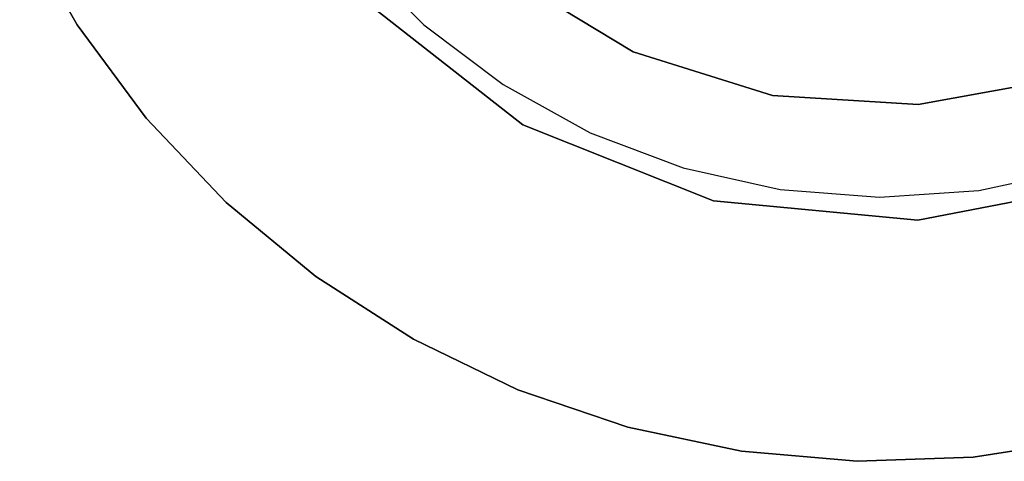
# Model space of a CAD drawing. Extents: x -189 to 189, y -189 to 189.
# Tile 82 of 256: x -8.97 to 1.27, y -10.06 to -5.47. Entities that reach past the tile are written whole.
import ezdxf

# ---------------------------------------------------------------- set-up
doc = ezdxf.new("R2010")
doc.units = 0
doc.header["$LTSCALE"] = 25.4
doc.layers.get('0').update_dxf_attribs({"linetype": 'CONTINUOUS'})

# ---------------------------------------------------------------- blocks, each defined once
blk = doc.blocks.new('NL2500012474_STL')
at = {"color": 0}
for p, q in [((182.941, -5.468, 185), (182.343, -4.419, 185)), ((182.343, -4.419, 186), (182.941, -5.468, 186)), ((182.941, -5.468, 185), (182.343, -4.419, 185)), ((182.343, -4.419, 186), (182.941, -5.468, 186)), ((185.817, -4.73, 188), (186.546, -5.465, 188)), ((185.817, -4.73, 188), (186.546, -5.465, 188)), ((185.817, -4.73, 186), (186.546, -5.465, 186)), ((185.817, -4.73, 186), (186.546, -5.465, 186)), ((187.424, -4.96, 1644.11), (188.723, -5.747, 1644.11)), ((188.723, -5.747, 1645.11), (187.424, -4.96, 1645.11)), ((188.723, -5.747, 1645.11), (187.424, -4.96, 1645.11)), ((187.424, -4.96, 1644.11), (188.723, -5.747, 1644.11)), ((185.897, -5.19, 186), (187.577, -6.507, 186)), ((187.577, -6.507, 187), (185.897, -5.19, 187)), ((187.577, -6.507, 187), (185.897, -5.19, 187)), ((185.897, -5.19, 186), (187.577, -6.507, 186)), ((183.66, -6.438, 185), (182.941, -5.468, 185)), ((182.941, -5.468, 186), (183.66, -6.438, 186)), ((182.941, -5.468, 185), (182.941, -5.468, 186)), ((183.66, -6.438, 185), (182.941, -5.468, 185)), ((182.941, -5.468, 186), (183.66, -6.438, 186)), ((182.941, -5.468, 185), (182.941, -5.468, 186)), ((186.546, -5.465, 188), (187.371, -6.088, 188)), ((186.546, -5.465, 188), (187.371, -6.088, 188)), ((186.546, -5.465, 188), (186.546, -5.465, 186)), ((186.546, -5.465, 186), (187.371, -6.088, 186)), ((186.546, -5.465, 188), (186.546, -5.465, 186)), ((186.546, -5.465, 186), (187.371, -6.088, 186)), ((188.723, -5.747, 1644.11), (188.723, -5.747, 1645.11)), ((188.723, -5.747, 1644.11), (190.172, -6.201, 1644.11)), ((190.172, -6.201, 1645.11), (188.723, -5.747, 1645.11)), ((188.723, -5.747, 1644.11), (188.723, -5.747, 1645.11)), ((190.172, -6.201, 1645.11), (188.723, -5.747, 1645.11)), ((188.723, -5.747, 1644.11), (190.172, -6.201, 1644.11)), ((191.688, -6.295, 1644.11), (193.183, -6.024, 1644.11)), ((193.183, -6.024, 1645.11), (191.688, -6.295, 1645.11)), ((193.183, -6.024, 1645.11), (191.688, -6.295, 1645.11)), ((191.688, -6.295, 1644.11), (193.183, -6.024, 1644.11)), ((187.371, -6.088, 188), (188.277, -6.588, 188)), ((187.371, -6.088, 188), (188.277, -6.588, 188)), ((187.371, -6.088, 188), (187.371, -6.088, 186)), ((187.371, -6.088, 186), (188.277, -6.588, 186)), ((187.371, -6.088, 188), (187.371, -6.088, 186)), ((187.371, -6.088, 186), (188.277, -6.588, 186)), ((190.172, -6.201, 1644.11), (190.172, -6.201, 1645.11)), ((190.172, -6.201, 1644.11), (191.688, -6.295, 1644.11)), ((191.688, -6.295, 1645.11), (190.172, -6.201, 1645.11)), ((190.172, -6.201, 1644.11), (190.172, -6.201, 1645.11)), ((191.688, -6.295, 1645.11), (190.172, -6.201, 1645.11)), ((190.172, -6.201, 1644.11), (191.688, -6.295, 1644.11)), ((191.688, -6.295, 1644.11), (191.688, -6.295, 1645.11)), ((191.688, -6.295, 1644.11), (191.688, -6.295, 1645.11)), ((184.491, -7.314, 185), (183.66, -6.438, 185)), ((183.66, -6.438, 186), (184.491, -7.314, 186)), ((183.66, -6.438, 185), (183.66, -6.438, 186)), ((184.491, -7.314, 185), (183.66, -6.438, 185)), ((183.66, -6.438, 186), (184.491, -7.314, 186)), ((183.66, -6.438, 185), (183.66, -6.438, 186)), ((187.577, -6.507, 186), (189.56, -7.297, 186)), ((189.56, -7.297, 187), (187.577, -6.507, 187)), ((187.577, -6.507, 187), (187.577, -6.507, 186)), ((187.577, -6.507, 187), (187.577, -6.507, 186)), ((189.56, -7.297, 187), (187.577, -6.507, 187)), ((187.577, -6.507, 186), (189.56, -7.297, 186)), ((188.277, -6.588, 188), (189.244, -6.954, 188)), ((188.277, -6.588, 188), (189.244, -6.954, 188)), ((188.277, -6.588, 188), (188.277, -6.588, 186)), ((188.277, -6.588, 186), (189.244, -6.954, 186)), ((188.277, -6.588, 188), (188.277, -6.588, 186)), ((188.277, -6.588, 186), (189.244, -6.954, 186)), ((189.244, -6.954, 188), (190.254, -7.178, 188)), ((189.244, -6.954, 188), (190.254, -7.178, 188)), ((189.244, -6.954, 188), (189.244, -6.954, 186)), ((189.244, -6.954, 186), (190.254, -7.178, 186)), ((189.244, -6.954, 188), (189.244, -6.954, 186)), ((189.244, -6.954, 186), (190.254, -7.178, 186)), ((192.318, -7.187, 188), (193.33, -6.971, 188)), ((192.318, -7.187, 188), (193.33, -6.971, 188)), ((192.318, -7.187, 186), (193.33, -6.971, 186)), ((192.318, -7.187, 186), (193.33, -6.971, 186)), ((191.685, -7.497, 186), (193.78, -7.09, 186)), ((193.78, -7.09, 187), (191.685, -7.497, 187)), ((193.78, -7.09, 187), (191.685, -7.497, 187)), ((191.685, -7.497, 186), (193.78, -7.09, 186)), ((190.254, -7.178, 188), (191.286, -7.256, 188)), ((190.254, -7.178, 188), (191.286, -7.256, 188)), ((190.254, -7.178, 188), (190.254, -7.178, 186)), ((190.254, -7.178, 186), (191.286, -7.256, 186)), ((190.254, -7.178, 188), (190.254, -7.178, 186)), ((190.254, -7.178, 186), (191.286, -7.256, 186)), ((191.286, -7.256, 188), (192.318, -7.187, 188)), ((191.286, -7.256, 188), (192.318, -7.187, 188)), ((191.286, -7.256, 186), (192.318, -7.187, 186)), ((191.286, -7.256, 186), (192.318, -7.187, 186)), ((191.286, -7.256, 188), (191.286, -7.256, 186)), ((191.286, -7.256, 188), (191.286, -7.256, 186)), ((192.318, -7.187, 188), (192.318, -7.187, 186)), ((192.318, -7.187, 188), (192.318, -7.187, 186)), ((185.422, -8.084, 185), (184.491, -7.314, 185)), ((184.491, -7.314, 186), (185.422, -8.084, 186)), ((184.491, -7.314, 185), (184.491, -7.314, 186)), ((185.422, -8.084, 185), (184.491, -7.314, 185)), ((184.491, -7.314, 186), (185.422, -8.084, 186)), ((184.491, -7.314, 185), (184.491, -7.314, 186)), ((189.56, -7.297, 186), (191.685, -7.497, 186)), ((191.685, -7.497, 187), (189.56, -7.297, 187)), ((189.56, -7.297, 187), (189.56, -7.297, 186)), ((189.56, -7.297, 187), (189.56, -7.297, 186)), ((191.685, -7.497, 187), (189.56, -7.297, 187)), ((189.56, -7.297, 186), (191.685, -7.497, 186)), ((191.685, -7.497, 187), (191.685, -7.497, 186)), ((191.685, -7.497, 187), (191.685, -7.497, 186)), ((186.439, -8.735, 185), (185.422, -8.084, 185)), ((185.422, -8.084, 186), (186.439, -8.735, 186)), ((185.422, -8.084, 185), (185.422, -8.084, 186)), ((186.439, -8.735, 185), (185.422, -8.084, 185)), ((185.422, -8.084, 186), (186.439, -8.735, 186)), ((185.422, -8.084, 185), (185.422, -8.084, 186)), ((187.526, -9.26, 185), (186.439, -8.735, 185)), ((186.439, -8.735, 186), (187.526, -9.26, 186)), ((186.439, -8.735, 185), (186.439, -8.735, 186)), ((187.526, -9.26, 185), (186.439, -8.735, 185)), ((186.439, -8.735, 186), (187.526, -9.26, 186)), ((186.439, -8.735, 185), (186.439, -8.735, 186)), ((188.669, -9.649, 185), (187.526, -9.26, 185)), ((187.526, -9.26, 186), (188.669, -9.649, 186)), ((187.526, -9.26, 185), (187.526, -9.26, 186)), ((188.669, -9.649, 185), (187.526, -9.26, 185)), ((187.526, -9.26, 186), (188.669, -9.649, 186)), ((187.526, -9.26, 185), (187.526, -9.26, 186)), ((189.851, -9.898, 185), (188.669, -9.649, 185)), ((188.669, -9.649, 186), (189.851, -9.898, 186)), ((188.669, -9.649, 185), (188.669, -9.649, 186)), ((189.851, -9.898, 185), (188.669, -9.649, 185)), ((188.669, -9.649, 186), (189.851, -9.898, 186)), ((188.669, -9.649, 185), (188.669, -9.649, 186)), ((193.454, -9.775, 185), (192.261, -9.961, 185)), ((192.261, -9.961, 186), (193.454, -9.775, 186)), ((193.454, -9.775, 185), (192.261, -9.961, 185)), ((192.261, -9.961, 186), (193.454, -9.775, 186)), ((191.054, -10.003, 185), (189.851, -9.898, 185)), ((189.851, -9.898, 186), (191.054, -10.003, 186)), ((189.851, -9.898, 186), (191.054, -10.003, 186)), ((189.851, -9.898, 185), (189.851, -9.898, 186)), ((191.054, -10.003, 185), (189.851, -9.898, 185)), ((189.851, -9.898, 185), (189.851, -9.898, 186)), ((192.261, -9.961, 185), (191.054, -10.003, 185)), ((191.054, -10.003, 186), (192.261, -9.961, 186)), ((192.261, -9.961, 185), (191.054, -10.003, 185)), ((191.054, -10.003, 186), (192.261, -9.961, 186)), ((191.054, -10.003, 185), (191.054, -10.003, 186)), ((191.054, -10.003, 185), (191.054, -10.003, 186)), ((192.261, -9.961, 185), (192.261, -9.961, 186)), ((192.261, -9.961, 185), (192.261, -9.961, 186))]:
    blk.add_line(p, q, dxfattribs=at)

msp = doc.modelspace()

# ---------------------------------------------------------------- block references
at = {"color": 0}
msp.add_blockref('NL2500012474_STL', (-191.311, -0.058, -1716.743), dxfattribs=at)

doc.saveas('drawing.dxf')
